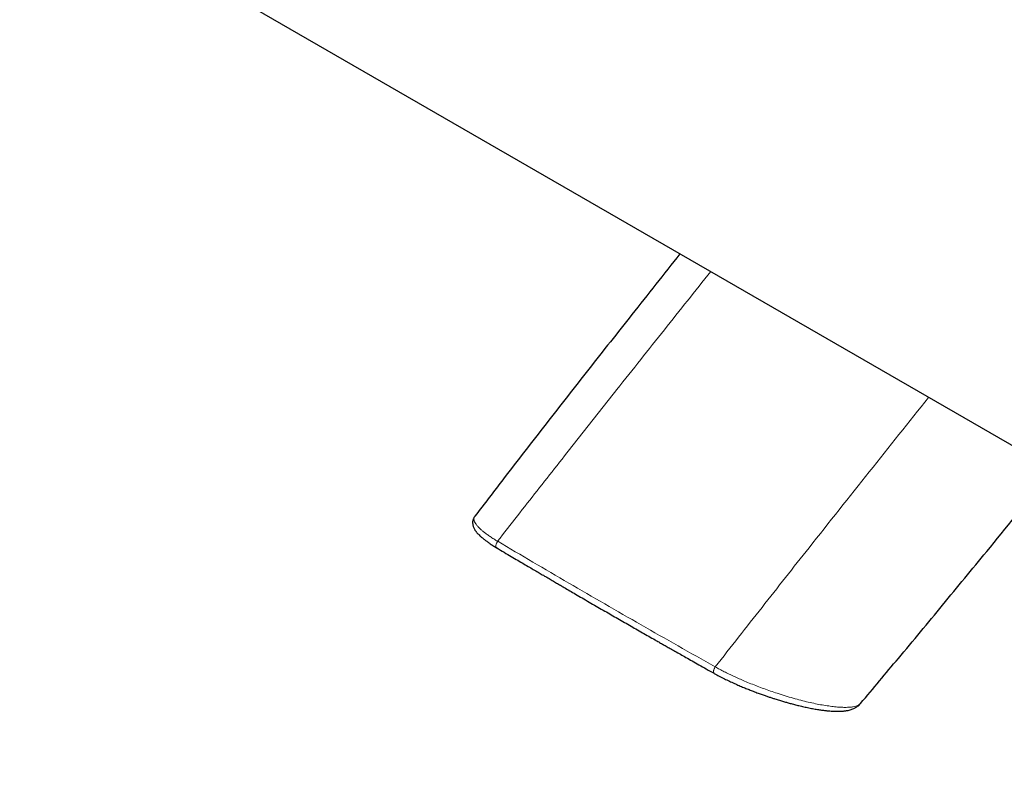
# Model space of a CAD drawing. Header units: millimetres. Extents: x 8 to 2385, y 12 to 2606.
# Tile 26 of 156: x 2146 to 2256, y 127 to 212. Entities that reach past the tile are written whole.
import ezdxf

# ---------------------------------------------------------------- set-up
doc = ezdxf.new("R2010")
doc.units = ezdxf.units.MM

msp = doc.modelspace()

# ---------------------------------------------------------------- linework, layer by layer
at = {"color": 7, "linetype": 'Continuous', "lineweight": 30}
for p, q in [((2145.65, 228.8), (2322.57, 126.66)), ((2196.81, 156.47), (2196.82, 156.48))]:
    msp.add_line(p, q, dxfattribs=at)
for points, knots in [([(2219.86, 185.96), (2218.05, 183.68), (2214.63, 179.38), (2209.62, 173.01), (2204.82, 166.86), (2200.54, 161.36), (2197.89, 157.88), (2196.81, 156.49)], [0, 0, 0, 0, 0.232945, 0.440999, 0.649437, 0.8586, 1, 1, 1, 1]), ([(2240.16, 135.42), (2241.58, 137.11), (2244.66, 140.79), (2249.38, 146.48), (2254.88, 153.16), (2259.03, 158.24), (2261.53, 161.32), (2261.85, 161.72)], [0, 0, 0, 0, 0.193686, 0.422481, 0.650878, 0.955412, 1, 1, 1, 1]), ([(2196.81, 156.49), (2196.77, 156.44), (2196.71, 156.34), (2196.64, 156.2), (2196.6, 156.07), (2196.57, 155.96), (2196.56, 155.87), (2196.55, 155.82), (2196.55, 155.77), (2196.55, 155.73), (2196.56, 155.65), (2196.57, 155.54), (2196.6, 155.39), (2196.65, 155.24), (2196.72, 155.09), (2196.78, 154.97), (2196.84, 154.88), (2196.89, 154.81), (2196.94, 154.74), (2197, 154.66), (2197.09, 154.56), (2197.21, 154.43), (2197.37, 154.27), (2197.59, 154.07), (2197.85, 153.86), (2198.14, 153.64), (2198.45, 153.42), (2198.82, 153.18), (2199.1, 153.01), (2199.24, 152.92)], [0, 0, 0, 0, 0.045554, 0.084797, 0.117593, 0.146092, 0.166761, 0.179705, 0.190311, 0.202043, 0.214896, 0.249596, 0.286716, 0.329824, 0.37179, 0.411445, 0.434694, 0.45596, 0.475281, 0.498641, 0.530857, 0.571846, 0.621568, 0.680098, 0.747374, 0.803499, 0.864388, 0.92993, 1, 1, 1, 1]), ([(2199.26, 152.91), (2199.54, 152.75), (2200.08, 152.42), (2200.87, 151.96), (2201.61, 151.52), (2202.29, 151.12), (2202.92, 150.75), (2203.5, 150.41), (2204.02, 150.11), (2204.52, 149.81), (2205.01, 149.53), (2205.5, 149.24), (2205.97, 148.96), (2206.41, 148.71), (2206.91, 148.42), (2207.48, 148.08), (2208.15, 147.69), (2208.88, 147.27), (2209.65, 146.82), (2210.43, 146.37), (2211.45, 145.78), (2212.69, 145.07), (2214.17, 144.22), (2215.62, 143.38), (2216.72, 142.76), (2217.47, 142.33), (2217.88, 142.09), (2218.31, 141.85), (2218.78, 141.58), (2219.32, 141.28), (2219.91, 140.94), (2220.55, 140.58), (2221.25, 140.18), (2222.01, 139.76), (2222.83, 139.29), (2223.4, 138.97), (2223.69, 138.81)], [0, 0, 0, 0, 0.035594, 0.068874, 0.099839, 0.128489, 0.154825, 0.178847, 0.200554, 0.219948, 0.241524, 0.261898, 0.281283, 0.29968, 0.317088, 0.342668, 0.370583, 0.400918, 0.43293, 0.464963, 0.496957, 0.557844, 0.617937, 0.677083, 0.734742, 0.751344, 0.767804, 0.784357, 0.803131, 0.824639, 0.848882, 0.874244, 0.902036, 0.93226, 0.964914, 1, 1, 1, 1]), ([(2223.7, 138.8), (2223.89, 138.7), (2224.25, 138.5), (2224.83, 138.2), (2225.4, 137.93), (2225.96, 137.67), (2226.5, 137.43), (2227.01, 137.21), (2227.49, 137.02), (2227.99, 136.82), (2228.48, 136.63), (2228.98, 136.46), (2229.41, 136.3), (2229.8, 136.17), (2230.17, 136.05), (2230.58, 135.91), (2231.02, 135.78), (2231.49, 135.64), (2231.93, 135.51), (2232.38, 135.39), (2232.86, 135.26), (2233.38, 135.14), (2233.93, 135.01), (2234.49, 134.89), (2235.04, 134.79), (2235.54, 134.71), (2235.98, 134.65), (2236.36, 134.6), (2236.7, 134.57), (2237.03, 134.55), (2237.35, 134.54), (2237.64, 134.53), (2237.9, 134.54), (2238.12, 134.55), (2238.32, 134.57), (2238.5, 134.6), (2238.68, 134.62), (2238.87, 134.66), (2239.08, 134.72), (2239.3, 134.8), (2239.5, 134.89), (2239.67, 134.99), (2239.83, 135.1), (2240, 135.24), (2240.11, 135.36), (2240.16, 135.42)], [0, 0, 0, 0, 0.033406, 0.065016, 0.094916, 0.123161, 0.149782, 0.174781, 0.198006, 0.219482, 0.245515, 0.268697, 0.289063, 0.307261, 0.324834, 0.341787, 0.366017, 0.388838, 0.410331, 0.43287, 0.457782, 0.48513, 0.514987, 0.547137, 0.580538, 0.61158, 0.639984, 0.665789, 0.688987, 0.71179, 0.73618, 0.762148, 0.78026, 0.799029, 0.81739, 0.833808, 0.848756, 0.865785, 0.887377, 0.909106, 0.931367, 0.945105, 0.96063, 0.978926, 1, 1, 1, 1])]:
    msp.add_open_spline(points, degree=3, knots=knots, dxfattribs=at)
at = {"color": 252, "linetype": 'Continuous', "lineweight": 0}
for points, knots in [([(2199.36, 153.65), (2200.84, 155.55), (2203.81, 159.35), (2208.28, 165.04), (2213.05, 171.07), (2218.06, 177.38), (2221.57, 181.79), (2223.31, 183.97)], [0, 0, 0, 0, 0.186465, 0.373774, 0.56168, 0.783573, 1, 1, 1, 1]), ([(2247.8, 169.83), (2245.58, 167.04), (2241.09, 161.42), (2234.85, 153.55), (2229.08, 146.24), (2225.58, 141.76), (2223.83, 139.53)], [0, 0, 0, 0, 0.276969, 0.559173, 0.780142, 1, 1, 1, 1]), ([(2199.36, 153.65), (2199.21, 153.74), (2198.93, 153.92), (2198.53, 154.17), (2198.17, 154.42), (2197.85, 154.67), (2197.57, 154.9), (2197.31, 155.14), (2197.08, 155.38), (2196.9, 155.62), (2196.77, 155.84), (2196.7, 156.05), (2196.7, 156.25), (2196.73, 156.39), (2196.8, 156.46), (2196.81, 156.47)], [0, 0, 0, 0, 0.070744, 0.141742, 0.212953, 0.284317, 0.355761, 0.427209, 0.513155, 0.599585, 0.686447, 0.77364, 0.861029, 0.970942, 1, 1, 1, 1]), ([(2199.37, 153.65), (2199.35, 153.61), (2199.29, 153.54), (2199.23, 153.42), (2199.18, 153.29), (2199.16, 153.16), (2199.17, 153.05), (2199.2, 152.96), (2199.24, 152.93), (2199.26, 152.91)], [0, 0, 0, 0, 0.131295, 0.276878, 0.431376, 0.587146, 0.736726, 0.875338, 1, 1, 1, 1]), ([(2223.82, 139.54), (2222.42, 140.32), (2219.63, 141.9), (2215.49, 144.25), (2211.4, 146.61), (2207.34, 148.96), (2203.33, 151.31), (2200.69, 152.87), (2199.37, 153.65)], [0, 0, 0, 0, 0.166673, 0.333338, 0.5, 0.666662, 0.833327, 1, 1, 1, 1]), ([(2223.83, 139.53), (2223.8, 139.5), (2223.75, 139.42), (2223.69, 139.3), (2223.64, 139.17), (2223.62, 139.04), (2223.62, 138.93), (2223.65, 138.85), (2223.68, 138.81), (2223.7, 138.8), (2223.7, 138.8)], [0, 0, 0, 0, 0.130791, 0.275817, 0.429723, 0.584896, 0.733903, 0.871983, 0.9976, 1, 1, 1, 1]), ([(2240.16, 135.42), (2240.13, 135.38), (2240.05, 135.3), (2239.87, 135.2), (2239.63, 135.11), (2239.32, 135.04), (2238.92, 134.99), (2238.42, 134.97), (2237.87, 134.99), (2237.25, 135.04), (2236.58, 135.13), (2235.86, 135.24), (2235.09, 135.39), (2234.29, 135.56), (2233.45, 135.77), (2232.58, 136), (2231.68, 136.27), (2230.83, 136.54), (2230.03, 136.81), (2229.29, 137.08), (2228.55, 137.35), (2227.82, 137.64), (2227.14, 137.92), (2226.51, 138.2), (2225.93, 138.46), (2225.37, 138.72), (2224.83, 138.99), (2224.31, 139.26), (2223.99, 139.44), (2223.83, 139.53)], [0, 0, 0, 0, 0.028083, 0.064038, 0.099831, 0.135661, 0.180318, 0.224668, 0.268906, 0.313215, 0.357356, 0.401119, 0.444727, 0.488406, 0.531972, 0.575182, 0.618193, 0.661182, 0.695644, 0.729942, 0.76382, 0.797515, 0.831305, 0.859526, 0.88766, 0.915737, 0.943791, 0.971863, 1, 1, 1, 1])]:
    msp.add_open_spline(points, degree=3, knots=knots, dxfattribs=at)

doc.saveas('drawing.dxf')
